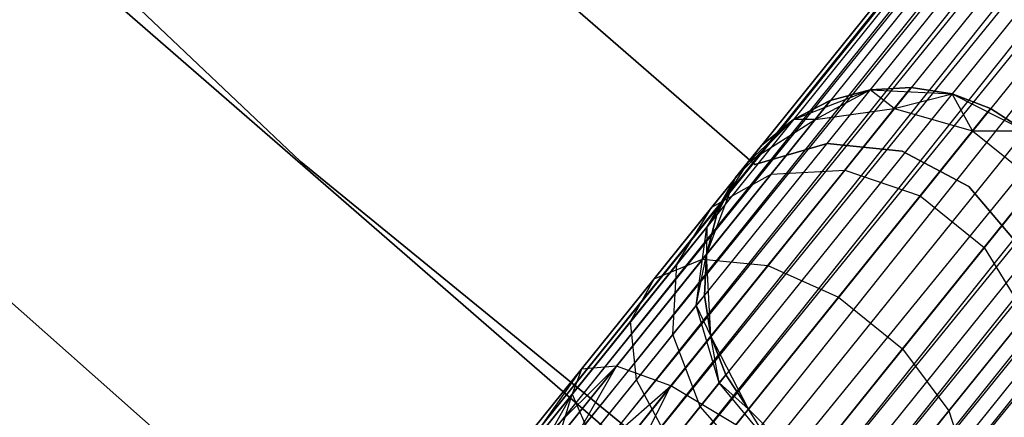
# Model space of a CAD drawing. Extents: x -102 to 102, y -101 to 102.
# Tile 39 of 256: x -42.35 to -37.36, y -47.8 to -45.78. Entities that reach past the tile are written whole.
import ezdxf

# ---------------------------------------------------------------- set-up
doc = ezdxf.new("R2010")
doc.units = 0
doc.header["$LTSCALE"] = 25.4
doc.layers.get('0').update_dxf_attribs({"linetype": 'CONTINUOUS'})

# ---------------------------------------------------------------- blocks, each defined once
blk = doc.blocks.new('NL2500011659_STL')
at = {"color": 0}
for p, q in [((-51.3074, -62.2235, -7.3955), (-27.8724, -33.1007, -7.6045)), ((-27.8724, -33.1007, -7.3955), (-51.3074, -62.2235, -7.3955)), ((-51.3074, -62.2235, -7.3955), (-27.8724, -33.1007, -7.6045)), ((-27.8724, -33.1007, -7.3955), (-51.3074, -62.2235, -7.3955)), ((-27.8724, -33.1007, -7.6045), (-51.2736, -62.2508, -7.809)), ((-27.8724, -33.1007, -7.6045), (-51.2736, -62.2508, -7.809)), ((-27.8385, -33.128, -7.191), (-51.3074, -62.2235, -7.3955)), ((-27.8385, -33.128, -7.191), (-51.3074, -62.2235, -7.3955)), ((-27.8385, -33.128, -7.809), (-51.2736, -62.2508, -7.809)), ((-27.8385, -33.128, -7.809), (-51.2736, -62.2508, -7.809)), ((-51.2073, -62.3041, -7), (-27.8385, -33.128, -7.191)), ((-51.2073, -62.3041, -7), (-27.8385, -33.128, -7.191)), ((-51.2736, -62.2508, -7.809), (-27.7723, -33.1813, -8)), ((-51.2736, -62.2508, -7.809), (-27.7723, -33.1813, -8)), ((-27.7723, -33.1813, -7), (-51.2073, -62.3041, -7)), ((-27.7723, -33.1813, -7), (-51.2073, -62.3041, -7)), ((-27.7723, -33.1813, -8), (-51.1116, -62.3811, -8.1691)), ((-27.7723, -33.1813, -8), (-51.1116, -62.3811, -8.1691)), ((-27.6766, -33.2583, -6.8309), (-51.2073, -62.3041, -7)), ((-27.6766, -33.2583, -6.8309), (-51.2073, -62.3041, -7)), ((-27.6766, -33.2583, -8.1691), (-51.1116, -62.3811, -8.1691)), ((-27.6766, -33.2583, -8.1691), (-51.1116, -62.3811, -8.1691)), ((-50.9905, -62.4785, -6.691), (-27.6766, -33.2583, -6.8309)), ((-50.9905, -62.4785, -6.691), (-27.6766, -33.2583, -6.8309)), ((-51.1116, -62.3811, -8.1691), (-27.5555, -33.3557, -8.309)), ((-51.1116, -62.3811, -8.1691), (-27.5555, -33.3557, -8.309)), ((-27.5555, -33.3557, -6.691), (-50.9905, -62.4785, -6.691)), ((-27.5555, -33.3557, -6.691), (-50.9905, -62.4785, -6.691)), ((-27.5555, -33.3557, -8.309), (-50.8495, -62.592, -8.4135)), ((-27.5555, -33.3557, -8.309), (-50.8495, -62.592, -8.4135)), ((-27.4145, -33.4692, -6.5865), (-50.9905, -62.4785, -6.691)), ((-27.4145, -33.4692, -6.5865), (-50.9905, -62.4785, -6.691)), ((-27.4145, -33.4692, -8.4135), (-50.8495, -62.592, -8.4135)), ((-27.4145, -33.4692, -8.4135), (-50.8495, -62.592, -8.4135)), ((-50.6946, -62.7167, -6.5218), (-27.4145, -33.4692, -6.5865)), ((-50.6946, -62.7167, -6.5218), (-27.4145, -33.4692, -6.5865)), ((-50.8495, -62.592, -8.4135), (-27.2596, -33.5939, -8.4782)), ((-50.8495, -62.592, -8.4135), (-27.2596, -33.5939, -8.4782)), ((-27.2596, -33.5939, -6.5218), (-50.6946, -62.7167, -6.5218)), ((-27.2596, -33.5939, -6.5218), (-50.6946, -62.7167, -6.5218)), ((-27.2596, -33.5939, -8.4782), (-50.5326, -62.847, -8.5)), ((-27.2596, -33.5939, -8.4782), (-50.5326, -62.847, -8.5)), ((-27.0976, -33.7242, -6.5), (-50.5326, -62.847, -6.5)), ((-27.0976, -33.7242, -6.5), (-50.5326, -62.847, -6.5)), ((-27.0976, -33.7242, -8.5), (-50.5326, -62.847, -8.5)), ((-27.0976, -33.7242, -8.5), (-50.5326, -62.847, -8.5)), ((-26.9356, -33.8546, -8.4782), (-50.5326, -62.847, -8.5)), ((-26.9356, -33.8546, -8.4782), (-50.5326, -62.847, -8.5)), ((-26.9356, -33.8546, -6.5218), (-50.3706, -62.9773, -6.5218)), ((-26.9356, -33.8546, -6.5218), (-50.3706, -62.9773, -6.5218)), ((-26.9356, -33.8546, -8.4782), (-50.2157, -63.102, -8.4135)), ((-26.9356, -33.8546, -8.4782), (-50.2157, -63.102, -8.4135)), ((-26.7807, -33.9792, -6.5865), (-50.3706, -62.9773, -6.5218)), ((-26.7807, -33.9792, -6.5865), (-50.3706, -62.9773, -6.5218)), ((-26.7807, -33.9792, -8.4135), (-50.2157, -63.102, -8.4135)), ((-26.7807, -33.9792, -8.4135), (-50.2157, -63.102, -8.4135)), ((-50.0747, -63.2155, -6.691), (-26.7807, -33.9792, -6.5865)), ((-50.0747, -63.2155, -6.691), (-26.7807, -33.9792, -6.5865)), ((-50.2157, -63.102, -8.4135), (-26.6397, -34.0927, -8.309)), ((-50.2157, -63.102, -8.4135), (-26.6397, -34.0927, -8.309)), ((-26.6397, -34.0927, -6.691), (-50.0747, -63.2155, -6.691)), ((-26.6397, -34.0927, -6.691), (-50.0747, -63.2155, -6.691)), ((-26.6397, -34.0927, -8.309), (-49.9536, -63.3129, -8.1691)), ((-26.6397, -34.0927, -8.309), (-49.9536, -63.3129, -8.1691)), ((-26.5186, -34.1901, -6.8309), (-50.0747, -63.2155, -6.691)), ((-26.5186, -34.1901, -6.8309), (-50.0747, -63.2155, -6.691)), ((-26.5186, -34.1901, -8.1691), (-49.9536, -63.3129, -8.1691)), ((-26.5186, -34.1901, -8.1691), (-49.9536, -63.3129, -8.1691)), ((-49.8579, -63.3899, -7), (-26.5186, -34.1901, -6.8309)), ((-49.8579, -63.3899, -7), (-26.5186, -34.1901, -6.8309)), ((-49.9536, -63.3129, -8.1691), (-26.4229, -34.2671, -8)), ((-49.9536, -63.3129, -8.1691), (-26.4229, -34.2671, -8)), ((-44.2843, -43.3113, -316), (-40.9242, -46.5007, -316)), ((-40.9242, -46.5007, -315), (-44.2843, -43.3113, -315)), ((-44.2843, -43.3113, -316), (-40.9242, -46.5007, -316)), ((-40.9242, -46.5007, -315), (-44.2843, -43.3113, -315)), ((-38.624, -46.516, -312), (-40.7435, -44.6702, -312)), ((-40.7435, -44.6702, -314), (-38.624, -46.516, -314)), ((-40.7435, -44.6702, -314), (-38.624, -46.516, -314)), ((-38.624, -46.516, -312), (-40.7435, -44.6702, -312)), ((-38.8695, -48.2965, -308.5), (-42.4103, -45.2173, -308.5)), ((-42.4103, -45.2173, -318), (-38.8695, -48.2965, -318)), ((-42.4103, -45.2173, -318), (-38.8695, -48.2965, -318)), ((-38.8695, -48.2965, -308.5), (-42.4103, -45.2173, -308.5)), ((-43.8523, -45.9177, -308.5), (-40.2986, -49.0675, -308.5)), ((-40.2986, -49.0675, -318), (-43.8523, -45.9177, -318)), ((-43.8523, -45.9177, -308.5), (-40.2986, -49.0675, -308.5)), ((-40.2986, -49.0675, -318), (-43.8523, -45.9177, -318)), ((-38.4279, -46.2874, -314), (-38.0402, -46.1372, -314)), ((-38.4279, -46.2874, -314), (-38.0402, -46.1372, -314)), ((-38.3186, -46.2873, -308.7274), (-38.0402, -46.1372, -309.5)), ((-38.3186, -46.2873, -308.7274), (-38.0402, -46.1372, -309.5)), ((-38.0402, -46.1372, -309.5), (-38.2419, -46.1919, -309.5)), ((-38.2419, -46.1919, -309.5), (-38.0402, -46.1372, -314)), ((-38.2419, -46.1919, -309.5), (-38.0402, -46.1372, -314)), ((-38.0402, -46.1372, -309.5), (-38.2419, -46.1919, -309.5)), ((-37.8314, -46.1256, -309.5), (-38.0402, -46.1372, -309.5)), ((-38.0402, -46.1372, -314), (-37.8314, -46.1256, -309.5)), ((-37.8314, -46.1256, -309.5), (-38.0402, -46.1372, -309.5)), ((-38.0402, -46.1372, -314), (-37.8314, -46.1256, -309.5)), ((-38.0402, -46.1372, -314), (-37.6248, -46.1577, -314)), ((-37.9176, -46.2327, -308.632), (-38.0402, -46.1372, -309.5)), ((-37.9176, -46.2327, -308.632), (-38.0402, -46.1372, -309.5)), ((-38.0402, -46.1372, -314), (-37.6248, -46.1577, -314)), ((-38.0402, -46.1372, -309.5), (-38.0402, -46.1372, -314)), ((-38.0402, -46.1372, -309.5), (-38.0402, -46.1372, -314)), ((-37.9176, -46.2327, -308.632), (-37.8314, -46.1256, -309.5)), ((-37.9176, -46.2327, -308.632), (-37.8314, -46.1256, -309.5)), ((-37.9176, -46.2327, -308.632), (-37.6248, -46.1577, -309.5)), ((-37.9176, -46.2327, -308.632), (-37.6248, -46.1577, -309.5)), ((-37.6248, -46.1577, -309.5), (-37.8314, -46.1256, -309.5)), ((-37.8314, -46.1256, -309.5), (-37.6248, -46.1577, -314)), ((-37.8314, -46.1256, -309.5), (-37.6248, -46.1577, -314)), ((-37.6248, -46.1577, -309.5), (-37.8314, -46.1256, -309.5)), ((-37.6248, -46.1577, -314), (-37.2538, -46.3453, -314)), ((-37.5208, -46.3456, -308.5797), (-37.6248, -46.1577, -309.5)), ((-37.5208, -46.3456, -308.5797), (-37.6248, -46.1577, -309.5)), ((-37.4294, -46.232, -309.5), (-37.6248, -46.1577, -309.5)), ((-37.6248, -46.1577, -314), (-37.2538, -46.3453, -314)), ((-37.6248, -46.1577, -314), (-37.4294, -46.232, -309.5)), ((-37.6248, -46.1577, -309.5), (-37.6248, -46.1577, -314)), ((-37.6248, -46.1577, -309.5), (-37.6248, -46.1577, -314)), ((-37.4294, -46.232, -309.5), (-37.6248, -46.1577, -309.5)), ((-37.6248, -46.1577, -314), (-37.4294, -46.232, -309.5)), ((-38.2419, -46.1919, -309.5), (-38.4279, -46.2874, -309.5)), ((-38.4279, -46.2874, -314), (-38.2419, -46.1919, -309.5)), ((-38.2419, -46.1919, -309.5), (-38.4279, -46.2874, -309.5)), ((-38.4279, -46.2874, -314), (-38.2419, -46.1919, -309.5)), ((-38.3186, -46.2873, -308.7274), (-38.2419, -46.1919, -309.5)), ((-38.3186, -46.2873, -308.7274), (-38.2419, -46.1919, -309.5)), ((-38.3186, -46.2873, -308.7274), (-37.9176, -46.2327, -308.632)), ((-38.3186, -46.2873, -308.7274), (-37.9176, -46.2327, -308.632)), ((-38.1678, -46.5436, -307.8489), (-37.9176, -46.2327, -308.632)), ((-38.1678, -46.5436, -307.8489), (-37.9176, -46.2327, -308.632)), ((-37.9176, -46.2327, -308.632), (-37.5208, -46.3456, -308.5797)), ((-37.9176, -46.2327, -308.632), (-37.5208, -46.3456, -308.5797)), ((-37.5208, -46.3456, -308.5797), (-37.4294, -46.232, -309.5)), ((-37.5208, -46.3456, -308.5797), (-37.4294, -46.232, -309.5)), ((-37.2538, -46.3453, -309.5), (-37.4294, -46.232, -309.5)), ((-37.4294, -46.232, -309.5), (-37.2538, -46.3453, -314)), ((-37.2538, -46.3453, -309.5), (-37.4294, -46.232, -309.5)), ((-37.4294, -46.232, -309.5), (-37.2538, -46.3453, -314)), ((-38.721, -46.5823, -314), (-38.4279, -46.2874, -314)), ((-38.721, -46.5823, -314), (-38.4279, -46.2874, -314)), ((-38.6545, -46.4997, -308.8497), (-38.3186, -46.2873, -308.7274)), ((-38.6545, -46.4997, -308.8497), (-38.3186, -46.2873, -308.7274)), ((-38.6545, -46.4997, -308.8497), (-38.4279, -46.2874, -309.5)), ((-38.6545, -46.4997, -308.8497), (-38.4279, -46.2874, -309.5)), ((-38.4279, -46.2874, -309.5), (-38.59, -46.4195, -309.5)), ((-38.59, -46.4195, -309.5), (-38.4279, -46.2874, -314)), ((-38.59, -46.4195, -309.5), (-38.4279, -46.2874, -314)), ((-38.4279, -46.2874, -309.5), (-38.59, -46.4195, -309.5)), ((-38.5413, -46.5639, -308.0305), (-38.3186, -46.2873, -308.7274)), ((-38.5413, -46.5639, -308.0305), (-38.3186, -46.2873, -308.7274)), ((-38.3186, -46.2873, -308.7274), (-38.4279, -46.2874, -309.5)), ((-38.3186, -46.2873, -308.7274), (-38.4279, -46.2874, -309.5)), ((-38.4279, -46.2874, -309.5), (-38.4279, -46.2874, -314)), ((-38.4279, -46.2874, -309.5), (-38.4279, -46.2874, -314)), ((-37.786, -46.6751, -307.7495), (-37.5208, -46.3456, -308.5797)), ((-37.786, -46.6751, -307.7495), (-37.5208, -46.3456, -308.5797)), ((-37.5208, -46.3456, -308.5797), (-37.2538, -46.3453, -309.5)), ((-37.5208, -46.3456, -308.5797), (-37.2538, -46.3453, -309.5)), ((-37.5208, -46.3456, -308.5797), (-37.1969, -46.6062, -308.5797)), ((-37.5208, -46.3456, -308.5797), (-37.1969, -46.6062, -308.5797)), ((-38.721, -46.5823, -314), (-38.59, -46.4195, -309.5)), ((-38.721, -46.5823, -314), (-38.59, -46.4195, -309.5)), ((-38.6545, -46.4997, -308.8497), (-38.59, -46.4195, -309.5)), ((-38.6545, -46.4997, -308.8497), (-38.59, -46.4195, -309.5)), ((-38.2572, -46.4094, -312), (-38.624, -46.516, -312)), ((-38.624, -46.516, -314), (-38.2572, -46.4094, -314)), ((-38.624, -46.516, -314), (-38.2572, -46.4094, -314)), ((-38.2572, -46.4094, -312), (-38.624, -46.516, -312)), ((-37.8772, -46.4481, -312), (-38.2572, -46.4094, -312)), ((-38.2572, -46.4094, -312), (-38.2572, -46.4094, -314)), ((-38.2572, -46.4094, -314), (-37.8772, -46.4481, -314)), ((-38.2572, -46.4094, -312), (-38.2572, -46.4094, -314)), ((-38.2572, -46.4094, -314), (-37.8772, -46.4481, -314)), ((-37.8772, -46.4481, -312), (-38.2572, -46.4094, -312)), ((-37.5394, -46.6265, -312), (-37.8772, -46.4481, -312)), ((-37.8772, -46.4481, -312), (-37.8772, -46.4481, -314)), ((-37.8772, -46.4481, -314), (-37.5394, -46.6265, -314)), ((-37.8772, -46.4481, -312), (-37.8772, -46.4481, -314)), ((-37.8772, -46.4481, -314), (-37.5394, -46.6265, -314)), ((-37.5394, -46.6265, -312), (-37.8772, -46.4481, -312)), ((-40.9242, -46.5007, -316), (-40.9242, -46.5007, -315)), ((-40.9242, -46.5007, -316), (-37.3352, -49.4301, -316)), ((-37.3352, -49.4301, -315), (-40.9242, -46.5007, -315)), ((-40.9242, -46.5007, -316), (-40.9242, -46.5007, -315)), ((-40.9242, -46.5007, -316), (-37.3352, -49.4301, -316)), ((-37.3352, -49.4301, -315), (-40.9242, -46.5007, -315)), ((-38.8672, -46.8334, -308.9774), (-38.6545, -46.4997, -308.8497)), ((-38.8672, -46.8334, -308.9774), (-38.6545, -46.4997, -308.8497)), ((-38.8419, -46.7326, -308.263), (-38.6545, -46.4997, -308.8497)), ((-38.8419, -46.7326, -308.263), (-38.6545, -46.4997, -308.8497)), ((-38.6545, -46.4997, -308.8497), (-38.721, -46.5823, -309.5)), ((-38.6545, -46.4997, -308.8497), (-38.721, -46.5823, -309.5)), ((-38.624, -46.516, -312), (-38.624, -46.516, -314)), ((-38.624, -46.516, -312), (-38.624, -46.516, -314)), ((-38.888, -46.9948, -307.4774), (-38.5413, -46.5639, -308.0305)), ((-38.888, -46.9948, -307.4774), (-38.5413, -46.5639, -308.0305)), ((-38.8419, -46.7326, -308.263), (-38.5413, -46.5639, -308.0305)), ((-38.8419, -46.7326, -308.263), (-38.5413, -46.5639, -308.0305)), ((-38.5573, -47.0277, -307.2274), (-38.1678, -46.5436, -307.8489)), ((-38.5573, -47.0277, -307.2274), (-38.1678, -46.5436, -307.8489)), ((-38.5413, -46.5639, -308.0305), (-38.1678, -46.5436, -307.8489)), ((-38.5413, -46.5639, -308.0305), (-38.1678, -46.5436, -307.8489)), ((-38.1678, -46.5436, -307.8489), (-37.786, -46.6751, -307.7495)), ((-38.1678, -46.5436, -307.8489), (-37.786, -46.6751, -307.7495)), ((-38.8688, -46.971, -314), (-38.721, -46.5823, -314)), ((-38.8688, -46.971, -314), (-38.721, -46.5823, -314)), ((-38.8672, -46.8334, -308.9774), (-38.721, -46.5823, -309.5)), ((-38.8672, -46.8334, -308.9774), (-38.721, -46.5823, -309.5)), ((-38.721, -46.5823, -309.5), (-38.8154, -46.7689, -309.5)), ((-38.8154, -46.7689, -309.5), (-38.721, -46.5823, -314)), ((-38.8154, -46.7689, -309.5), (-38.721, -46.5823, -314)), ((-38.721, -46.5823, -309.5), (-38.8154, -46.7689, -309.5)), ((-38.721, -46.5823, -309.5), (-38.721, -46.5823, -314)), ((-38.721, -46.5823, -309.5), (-38.721, -46.5823, -314)), ((-37.4621, -46.9358, -307.7495), (-37.1969, -46.6062, -308.5797)), ((-37.4621, -46.9358, -307.7495), (-37.1969, -46.6062, -308.5797)), ((-37.2932, -46.9186, -312), (-37.5394, -46.6265, -312)), ((-37.5394, -46.6265, -312), (-37.5394, -46.6265, -314)), ((-37.5394, -46.6265, -314), (-37.2932, -46.9186, -314)), ((-37.5394, -46.6265, -312), (-37.5394, -46.6265, -314)), ((-37.5394, -46.6265, -314), (-37.2932, -46.9186, -314)), ((-37.2932, -46.9186, -312), (-37.5394, -46.6265, -312)), ((-38.1991, -47.1884, -307.0906), (-37.786, -46.6751, -307.7495)), ((-38.1991, -47.1884, -307.0906), (-37.786, -46.6751, -307.7495)), ((-37.786, -46.6751, -307.7495), (-37.4621, -46.9358, -307.7495)), ((-37.786, -46.6751, -307.7495), (-37.4621, -46.9358, -307.7495)), ((-39.1338, -47.0953, -307.7974), (-38.8419, -46.7326, -308.263)), ((-39.1338, -47.0953, -307.7974), (-38.8419, -46.7326, -308.263)), ((-39.0178, -47.0205, -308.5061), (-38.8419, -46.7326, -308.263)), ((-39.0178, -47.0205, -308.5061), (-38.8419, -46.7326, -308.263)), ((-38.8154, -46.7689, -309.5), (-38.8688, -46.971, -309.5)), ((-38.8688, -46.971, -314), (-38.8154, -46.7689, -309.5)), ((-38.8154, -46.7689, -309.5), (-38.8688, -46.971, -309.5)), ((-38.8688, -46.971, -314), (-38.8154, -46.7689, -309.5)), ((-38.8672, -46.8334, -308.9774), (-38.8154, -46.7689, -309.5)), ((-38.8672, -46.8334, -308.9774), (-38.8154, -46.7689, -309.5)), ((-39.0178, -47.0205, -308.5061), (-38.8672, -46.8334, -308.9774)), ((-39.0178, -47.0205, -308.5061), (-38.8672, -46.8334, -308.9774)), ((-38.92, -47.2306, -309.0887), (-38.8672, -46.8334, -308.9774)), ((-38.92, -47.2306, -309.0887), (-38.8672, -46.8334, -308.9774)), ((-38.8672, -46.8334, -308.9774), (-38.8688, -46.971, -309.5)), ((-38.8672, -46.8334, -308.9774), (-38.8688, -46.971, -309.5)), ((-37.8751, -47.4491, -307.0906), (-37.4621, -46.9358, -307.7495)), ((-37.8751, -47.4491, -307.0906), (-37.4621, -46.9358, -307.7495)), ((-37.4621, -46.9358, -307.7495), (-37.2519, -47.2806, -307.8489)), ((-37.4621, -46.9358, -307.7495), (-37.2519, -47.2806, -307.8489)), ((-39.3249, -47.5378, -307.1223), (-38.888, -46.9948, -307.4774)), ((-39.3249, -47.5378, -307.1223), (-38.888, -46.9948, -307.4774)), ((-39.1338, -47.0953, -307.7974), (-38.888, -46.9948, -307.4774)), ((-39.1338, -47.0953, -307.7974), (-38.888, -46.9948, -307.4774)), ((-38.92, -47.2306, -309.0887), (-38.8688, -46.971, -309.5)), ((-38.92, -47.2306, -309.0887), (-38.8688, -46.971, -309.5)), ((-38.888, -46.9948, -307.4774), (-38.5573, -47.0277, -307.2274)), ((-38.888, -46.9948, -307.4774), (-38.5573, -47.0277, -307.2274)), ((-38.8688, -46.971, -309.5), (-38.8791, -47.1798, -309.5)), ((-38.8791, -47.1798, -309.5), (-38.8688, -46.971, -314)), ((-38.8791, -47.1798, -309.5), (-38.8688, -46.971, -314)), ((-38.8688, -46.971, -309.5), (-38.8791, -47.1798, -309.5)), ((-38.8458, -47.3862, -314), (-38.8688, -46.971, -314)), ((-38.8458, -47.3862, -314), (-38.8688, -46.971, -314)), ((-38.8688, -46.971, -309.5), (-38.8688, -46.971, -314)), ((-38.8688, -46.971, -309.5), (-38.8688, -46.971, -314)), ((-39.2524, -47.312, -308.132), (-39.0178, -47.0205, -308.5061)), ((-39.2524, -47.312, -308.132), (-39.0178, -47.0205, -308.5061)), ((-39.0483, -47.6378, -306.8285), (-38.5573, -47.0277, -307.2274)), ((-39.0483, -47.6378, -306.8285), (-38.5573, -47.0277, -307.2274)), ((-39.0385, -47.3778, -308.7177), (-39.0178, -47.0205, -308.5061)), ((-39.0385, -47.3778, -308.7177), (-39.0178, -47.0205, -308.5061)), ((-38.5573, -47.0277, -307.2274), (-38.1991, -47.1884, -307.0906)), ((-38.5573, -47.0277, -307.2274), (-38.1991, -47.1884, -307.0906)), ((-39.5016, -47.5524, -307.4985), (-39.1338, -47.0953, -307.7974)), ((-39.5016, -47.5524, -307.4985), (-39.1338, -47.0953, -307.7974)), ((-39.2524, -47.312, -308.132), (-39.1338, -47.0953, -307.7974)), ((-39.2524, -47.312, -308.132), (-39.1338, -47.0953, -307.7974)), ((-38.92, -47.2306, -309.0887), (-38.8791, -47.1798, -309.5)), ((-38.92, -47.2306, -309.0887), (-38.8791, -47.1798, -309.5)), ((-38.8791, -47.1798, -309.5), (-38.8458, -47.3862, -309.5)), ((-38.8458, -47.3862, -314), (-38.8791, -47.1798, -309.5)), ((-38.8791, -47.1798, -309.5), (-38.8458, -47.3862, -309.5)), ((-38.8458, -47.3862, -314), (-38.8791, -47.1798, -309.5)), ((-38.7196, -47.8352, -306.6676), (-38.1991, -47.1884, -307.0906)), ((-38.7196, -47.8352, -306.6676), (-38.1991, -47.1884, -307.0906)), ((-38.1991, -47.1884, -307.0906), (-37.8751, -47.4491, -307.0906)), ((-38.1991, -47.1884, -307.0906), (-37.8751, -47.4491, -307.0906)), ((-39.0385, -47.3778, -308.7177), (-38.92, -47.2306, -309.0887)), ((-39.0385, -47.3778, -308.7177), (-38.92, -47.2306, -309.0887)), ((-38.8036, -47.6226, -309.1643), (-38.92, -47.2306, -309.0887)), ((-38.92, -47.2306, -309.0887), (-38.8458, -47.3862, -309.5)), ((-38.92, -47.2306, -309.0887), (-38.8458, -47.3862, -309.5)), ((-38.8036, -47.6226, -309.1643), (-38.92, -47.2306, -309.0887)), ((-39.5479, -47.6792, -307.8918), (-39.2524, -47.312, -308.132)), ((-39.5479, -47.6792, -307.8918), (-39.2524, -47.312, -308.132)), ((-39.2231, -47.6072, -308.4233), (-39.2524, -47.312, -308.132)), ((-39.2231, -47.6072, -308.4233), (-39.2524, -47.312, -308.132)), ((-37.6415, -47.7647, -307.2274), (-37.2519, -47.2806, -307.8489)), ((-37.6415, -47.7647, -307.2274), (-37.2519, -47.2806, -307.8489)), ((-39.2231, -47.6072, -308.4233), (-39.0385, -47.3778, -308.7177)), ((-39.2231, -47.6072, -308.4233), (-39.0385, -47.3778, -308.7177)), ((-38.9004, -47.7428, -308.8614), (-39.0385, -47.3778, -308.7177)), ((-38.9004, -47.7428, -308.8614), (-39.0385, -47.3778, -308.7177)), ((-38.6559, -47.7561, -314), (-38.8458, -47.3862, -314)), ((-38.8036, -47.6226, -309.1643), (-38.8458, -47.3862, -309.5)), ((-38.8458, -47.3862, -309.5), (-38.7703, -47.5811, -309.5)), ((-38.8036, -47.6226, -309.1643), (-38.8458, -47.3862, -309.5)), ((-38.7703, -47.5811, -309.5), (-38.8458, -47.3862, -314)), ((-38.6559, -47.7561, -314), (-38.8458, -47.3862, -314)), ((-38.7703, -47.5811, -309.5), (-38.8458, -47.3862, -314)), ((-38.8458, -47.3862, -309.5), (-38.7703, -47.5811, -309.5)), ((-38.8458, -47.3862, -309.5), (-38.8458, -47.3862, -314)), ((-38.8458, -47.3862, -309.5), (-38.8458, -47.3862, -314)), ((-38.3956, -48.0959, -306.6676), (-37.8751, -47.4491, -307.0906)), ((-38.3956, -48.0959, -306.6676), (-37.8751, -47.4491, -307.0906)), ((-37.8751, -47.4491, -307.0906), (-37.6415, -47.7647, -307.2274)), ((-37.8751, -47.4491, -307.0906), (-37.6415, -47.7647, -307.2274)), ((-39.9093, -48.0591, -307.3955), (-39.5016, -47.5524, -307.4985)), ((-39.9093, -48.0591, -307.6045), (-39.5016, -47.5524, -307.4985)), ((-39.9093, -48.0591, -307.6045), (-39.5016, -47.5524, -307.4985)), ((-39.9093, -48.0591, -307.3955), (-39.5016, -47.5524, -307.4985)), ((-39.8755, -48.0863, -307.191), (-39.3249, -47.5378, -307.1223)), ((-39.8755, -48.0863, -307.191), (-39.3249, -47.5378, -307.1223)), ((-39.8755, -48.0863, -307.809), (-39.5016, -47.5524, -307.4985)), ((-39.8755, -48.0863, -307.809), (-39.5016, -47.5524, -307.4985)), ((-39.8755, -48.0863, -307.191), (-39.5016, -47.5524, -307.4985)), ((-39.8755, -48.0863, -307.191), (-39.5016, -47.5524, -307.4985)), ((-39.8092, -48.1396, -307), (-39.3249, -47.5378, -307.1223)), ((-39.8092, -48.1396, -307), (-39.3249, -47.5378, -307.1223)), ((-39.7135, -48.2167, -306.8309), (-39.3249, -47.5378, -307.1223)), ((-39.7135, -48.2167, -306.8309), (-39.3249, -47.5378, -307.1223)), ((-39.5016, -47.5524, -307.4985), (-39.5479, -47.6792, -307.8918)), ((-39.5016, -47.5524, -307.4985), (-39.5479, -47.6792, -307.8918)), ((-39.3249, -47.5378, -307.1223), (-39.5016, -47.5524, -307.4985)), ((-39.3249, -47.5378, -307.1223), (-39.5016, -47.5524, -307.4985)), ((-39.0483, -47.6378, -306.8285), (-39.3249, -47.5378, -307.1223)), ((-39.0483, -47.6378, -306.8285), (-39.3249, -47.5378, -307.1223)), ((-39.4557, -47.8963, -308.2343), (-39.2231, -47.6072, -308.4233)), ((-39.4557, -47.8963, -308.2343), (-39.2231, -47.6072, -308.4233)), ((-39.0511, -47.93, -308.621), (-39.2231, -47.6072, -308.4233)), ((-39.0511, -47.93, -308.621), (-39.2231, -47.6072, -308.4233)), ((-38.8036, -47.6226, -309.1643), (-38.7703, -47.5811, -309.5)), ((-38.8036, -47.6226, -309.1643), (-38.7703, -47.5811, -309.5)), ((-38.7703, -47.5811, -309.5), (-38.6559, -47.7561, -309.5)), ((-38.6559, -47.7561, -314), (-38.7703, -47.5811, -309.5)), ((-38.7703, -47.5811, -309.5), (-38.6559, -47.7561, -309.5)), ((-38.6559, -47.7561, -314), (-38.7703, -47.5811, -309.5)), ((-39.7135, -48.2167, -306.8309), (-39.0483, -47.6378, -306.8285)), ((-39.7135, -48.2167, -306.8309), (-39.0483, -47.6378, -306.8285)), ((-39.5925, -48.3141, -306.691), (-39.0483, -47.6378, -306.8285)), ((-39.5925, -48.3141, -306.691), (-39.0483, -47.6378, -306.8285)), ((-39.4514, -48.4276, -306.5865), (-39.0483, -47.6378, -306.8285)), ((-39.4514, -48.4276, -306.5865), (-39.0483, -47.6378, -306.8285)), ((-38.7196, -47.8352, -306.6676), (-39.0483, -47.6378, -306.8285)), ((-38.7196, -47.8352, -306.6676), (-39.0483, -47.6378, -306.8285)), ((-38.9004, -47.7428, -308.8614), (-38.8036, -47.6226, -309.1643)), ((-38.9004, -47.7428, -308.8614), (-38.8036, -47.6226, -309.1643)), ((-38.5383, -47.9416, -309.191), (-38.8036, -47.6226, -309.1643)), ((-38.8036, -47.6226, -309.1643), (-38.6559, -47.7561, -309.5)), ((-38.8036, -47.6226, -309.1643), (-38.6559, -47.7561, -309.5)), ((-38.5383, -47.9416, -309.191), (-38.8036, -47.6226, -309.1643)), ((-39.8755, -48.0863, -307.809), (-39.5479, -47.6792, -307.8918)), ((-39.8755, -48.0863, -307.809), (-39.5479, -47.6792, -307.8918)), ((-39.8092, -48.1396, -308), (-39.5479, -47.6792, -307.8918)), ((-39.8092, -48.1396, -308), (-39.5479, -47.6792, -307.8918)), ((-39.7135, -48.2167, -308.1691), (-39.5479, -47.6792, -307.8918)), ((-39.7135, -48.2167, -308.1691), (-39.5479, -47.6792, -307.8918)), ((-39.5479, -47.6792, -307.8918), (-39.4557, -47.8963, -308.2343)), ((-39.5479, -47.6792, -307.8918), (-39.4557, -47.8963, -308.2343)), ((-39.0511, -47.93, -308.621), (-38.9004, -47.7428, -308.8614)), ((-39.0511, -47.93, -308.621), (-38.9004, -47.7428, -308.8614)), ((-38.6273, -48.0523, -308.9122), (-38.9004, -47.7428, -308.8614)), ((-38.6273, -48.0523, -308.9122), (-38.9004, -47.7428, -308.8614)), ((-38.5076, -47.9035, -314), (-38.6559, -47.7561, -314)), ((-38.5383, -47.9416, -309.191), (-38.6559, -47.7561, -309.5)), ((-38.6559, -47.7561, -309.5), (-38.5076, -47.9035, -309.5)), ((-38.5383, -47.9416, -309.191), (-38.6559, -47.7561, -309.5)), ((-38.6559, -47.7561, -309.5), (-38.5076, -47.9035, -309.5)), ((-38.6559, -47.7561, -309.5), (-38.6559, -47.7561, -314)), ((-38.5076, -47.9035, -314), (-38.6559, -47.7561, -314)), ((-38.6559, -47.7561, -309.5), (-38.6559, -47.7561, -314)), ((-38.1324, -48.3748, -306.8285), (-37.6415, -47.7647, -307.2274)), ((-38.1324, -48.3748, -306.8285), (-37.6415, -47.7647, -307.2274)), ((-37.6415, -47.7647, -307.2274), (-37.5386, -48.0807, -307.4774)), ((-37.6415, -47.7647, -307.2274), (-37.5386, -48.0807, -307.4774))]:
    blk.add_line(p, q, dxfattribs=at)

msp = doc.modelspace()

# ---------------------------------------------------------------- block references
at = {"color": 0}
msp.add_blockref('NL2500011659_STL', (0, 0), dxfattribs=at)

doc.saveas('drawing.dxf')
